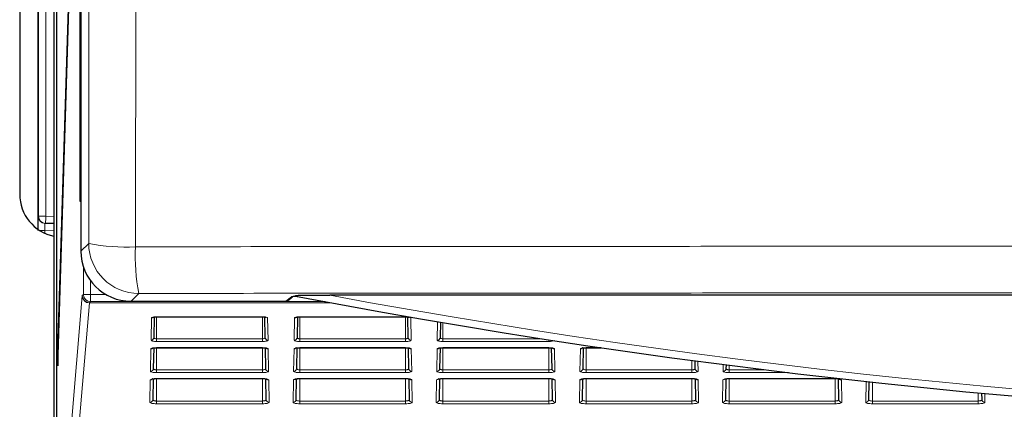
# Paper-space layout 'Blatt3' of a CAD drawing. Header units: millimetres. Extents: x 5 to 418, y 2 to 292.
# Tile 5 of 56: x 54 to 77, y 133 to 142. Entities that reach past the tile are written whole.
import ezdxf

# ---------------------------------------------------------------- set-up
doc = ezdxf.new("R2010")
doc.units = ezdxf.units.MM

psp = doc.layouts.new('Blatt3')

# ---------------------------------------------------------------- linework, layer by layer
at = {"color": 7, "linetype": 'Continuous', "lineweight": 25}
for p, q in [((55.7499, 236.2001), (55.7499, 136.8781)), ((55.1785, 231.3723), (55.1785, 131.3723)), ((55.1864, 131.3723), (55.1864, 231.3723)), ((55.7349, 138.039), (55.7349, 231.3723)), ((55.7428, 231.3723), (55.7428, 138.039)), ((55.1197, 231.1392), (55.1197, 126.039)), ((54.7441, 176.3545), (54.7441, 137.3903)), ((54.3242, 175.539), (54.3242, 138.2057)), ((55.7112, 150.8318), (55.2061, 134.5809)), ((55.21, 134.2057), (55.7151, 150.4566)), ((55.7428, 138.039), (55.7349, 138.039)), ((54.9282, 137.5258), (54.9137, 137.526)), ((55.1197, 137.5224), (54.9282, 137.5258)), ((60.5592, 135.7254), (60.6795, 135.818)), ((122.6055, 135.8512), (61.5493, 135.8512)), ((56.9163, 135.7116), (60.5185, 135.7116)), ((57.4568, 135.3466), (57.4484, 134.8657)), ((57.5107, 135.3499), (57.5107, 135.3514)), ((57.5107, 135.3499), (59.9774, 135.3499)), ((59.9774, 135.3499), (59.9774, 135.3514)), ((60.0397, 134.8657), (60.0313, 135.3466)), ((60.7901, 135.3466), (60.7817, 134.8657)), ((60.844, 135.3499), (60.844, 135.3514)), ((60.844, 135.3499), (63.3107, 135.3499)), ((63.3107, 135.3499), (63.3107, 135.3514)), ((63.373, 134.8657), (63.3646, 135.3466)), ((64.1213, 135.2233), (64.1151, 134.8657)), ((55.2061, 134.5809), (55.21, 134.2057)), ((55.2212, 134.5656), (55.2061, 134.5809)), ((57.4442, 134.6253), (57.4358, 134.1431)), ((57.5107, 134.6299), (59.9774, 134.6299)), ((60.0523, 134.1431), (60.0439, 134.6255)), ((60.7776, 134.6253), (60.7691, 134.1431)), ((60.844, 134.6299), (63.3107, 134.6299)), ((63.3107, 134.6299), (63.3107, 134.6314)), ((63.3856, 134.1431), (63.3772, 134.6255)), ((64.1109, 134.6253), (64.1025, 134.1431)), ((64.1774, 134.6299), (66.644, 134.6299)), ((66.719, 134.1431), (66.7105, 134.6255)), ((67.4442, 134.6253), (67.4358, 134.1431)), ((67.5107, 134.6299), (67.8661, 134.6299)), ((70.0523, 134.1431), (70.0491, 134.3241)), ((70.7706, 134.2295), (70.7691, 134.1431)), ((57.4316, 133.9041), (57.4232, 133.4204)), ((57.5107, 133.9099), (57.5107, 133.9113)), ((57.5107, 133.9099), (59.9774, 133.9099)), ((60.0649, 133.4204), (60.0565, 133.904)), ((60.765, 133.9041), (60.7565, 133.4204)), ((60.844, 133.9099), (63.3107, 133.9099)), ((63.3982, 133.4204), (63.3898, 133.904)), ((64.0983, 133.9041), (64.0899, 133.4204)), ((64.1774, 133.9099), (66.644, 133.9099)), ((66.644, 133.9099), (66.644, 133.9113)), ((66.7316, 133.4204), (66.7231, 133.904)), ((67.4316, 133.9041), (67.4232, 133.4204)), ((67.5107, 133.9099), (67.5107, 133.9113)), ((67.5107, 133.9099), (69.9774, 133.9099)), ((70.0649, 133.4204), (70.0565, 133.904)), ((70.744, 133.9006), (70.744, 133.8994)), ((70.765, 133.9041), (70.7565, 133.4204)), ((70.844, 133.9099), (73.3107, 133.9099)), ((73.3982, 133.4204), (73.3898, 133.904)), ((74.0971, 133.8347), (74.0899, 133.4204)), ((76.7316, 133.4204), (76.729, 133.5702))]:
    psp.add_line(p, q, dxfattribs=at)
at = {"color": 7, "linetype": 'Continuous', "lineweight": 18}
for p, q in [((54.7645, 137.6924), (54.7645, 175.9689)), ((54.9311, 175.9689), (54.9311, 137.6924)), ((54.75, 137.6927), (54.7645, 137.6924)), ((54.9311, 137.6924), (54.7645, 137.6924)), ((54.9311, 137.6924), (55.1197, 137.6891)), ((54.9079, 137.3595), (54.79, 137.3595)), ((55.1197, 137.3558), (54.9079, 137.3595)), ((54.9079, 137.3595), (54.9079, 137.2957)), ((55.7499, 136.8781), (55.9317, 137.0599)), ((55.8078, 135.8694), (55.8078, 136.5151)), ((55.9744, 136.19), (55.9744, 135.8694)), ((55.3019, 130.1686), (55.7805, 135.8368)), ((55.7817, 135.8441), (55.8078, 135.8694)), ((55.8078, 135.8694), (55.9744, 135.8694)), ((55.9744, 135.8694), (56.3304, 135.8694)), ((55.9744, 135.8694), (55.9744, 135.7028)), ((57.0982, 135.8934), (56.9163, 135.7116)), ((60.5185, 135.7116), (60.6515, 135.8139)), ((55.9472, 135.6738), (55.4685, 130.0056)), ((61.5918, 135.6738), (55.9472, 135.6738)), ((55.9744, 135.7028), (55.9483, 135.6774)), ((55.9483, 135.6774), (61.5723, 135.6774)), ((61.4363, 135.7028), (55.9744, 135.7028)), ((57.3818, 134.8017), (57.3909, 135.326)), ((57.5107, 135.3514), (59.9774, 135.3514)), ((57.5107, 135.3499), (57.5107, 134.8382)), ((59.9774, 135.3499), (59.9774, 134.8382)), ((60.0972, 135.326), (60.1063, 134.8017)), ((60.7151, 134.8017), (60.7242, 135.326)), ((60.844, 135.3514), (63.3107, 135.3514)), ((60.844, 135.3499), (60.844, 134.8382)), ((63.3107, 135.3499), (63.3107, 134.8382)), ((63.4305, 135.326), (63.4397, 134.8017)), ((64.0484, 134.8017), (64.056, 135.2344)), ((64.1774, 135.2138), (64.1774, 134.8382)), ((57.5107, 134.7742), (57.5107, 134.8382)), ((57.5107, 134.8382), (59.9774, 134.8382)), ((59.9774, 134.7742), (59.9774, 134.8382)), ((60.844, 134.7742), (60.844, 134.8382)), ((60.844, 134.8382), (63.3107, 134.8382)), ((63.3107, 134.7742), (63.3107, 134.8382)), ((64.1774, 134.7742), (64.1774, 134.8382)), ((64.1774, 134.8382), (66.4873, 134.8382)), ((66.644, 134.7742), (66.644, 134.814)), ((57.3691, 134.079), (57.3783, 134.6033)), ((59.9774, 134.7742), (57.5107, 134.7742)), ((57.5107, 134.6314), (59.9774, 134.6314)), ((57.5107, 134.6299), (57.5107, 134.6314)), ((57.5107, 134.6299), (57.5107, 134.1129)), ((59.9774, 134.6299), (59.9774, 134.6314)), ((59.9774, 134.6299), (59.9774, 134.1129)), ((60.1098, 134.6033), (60.1189, 134.079)), ((60.7025, 134.079), (60.7116, 134.6033)), ((63.3107, 134.7742), (60.844, 134.7742)), ((60.844, 134.6314), (63.3107, 134.6314)), ((60.844, 134.6299), (60.844, 134.6314)), ((60.844, 134.6299), (60.844, 134.1129)), ((63.3107, 134.6299), (63.3107, 134.1129)), ((63.4431, 134.6033), (63.4523, 134.079)), ((64.0358, 134.079), (64.045, 134.6033)), ((66.644, 134.7742), (64.1774, 134.7742)), ((64.1774, 134.6314), (66.644, 134.6314)), ((64.1774, 134.6299), (64.1774, 134.6314)), ((64.1774, 134.6299), (64.1774, 134.1129)), ((66.644, 134.6299), (66.644, 134.6314)), ((66.644, 134.6299), (66.644, 134.1129)), ((66.7765, 134.6033), (66.7856, 134.079)), ((67.3691, 134.079), (67.3783, 134.6033)), ((67.5107, 134.6314), (67.8562, 134.6314)), ((67.5107, 134.6299), (67.5107, 134.6314)), ((67.5107, 134.6299), (67.5107, 134.1129)), ((69.9774, 134.3337), (69.9774, 134.1129)), ((70.1148, 134.3154), (70.1189, 134.079)), ((70.7025, 134.079), (70.7053, 134.2379)), ((70.844, 134.2201), (70.844, 134.1129)), ((57.5107, 134.0488), (57.5107, 134.1129)), ((57.5107, 134.1129), (59.9774, 134.1129)), ((59.9774, 134.0488), (57.5107, 134.0488)), ((57.5107, 133.9113), (59.9774, 133.9113)), ((57.5107, 133.9099), (57.5107, 133.3875)), ((59.9774, 134.0488), (59.9774, 134.1129)), ((59.9774, 133.9099), (59.9774, 133.9113)), ((59.9774, 133.9099), (59.9774, 133.3875)), ((60.844, 134.0488), (60.844, 134.1129)), ((60.844, 134.1129), (63.3107, 134.1129)), ((63.3107, 134.0488), (60.844, 134.0488)), ((60.844, 133.9113), (63.3107, 133.9113)), ((60.844, 133.9099), (60.844, 133.9113)), ((60.844, 133.9099), (60.844, 133.3875)), ((63.3107, 134.0488), (63.3107, 134.1129)), ((63.3107, 133.9099), (63.3107, 133.9113)), ((63.3107, 133.9099), (63.3107, 133.3875)), ((64.1774, 134.0488), (64.1774, 134.1129)), ((64.1774, 134.1129), (66.644, 134.1129)), ((66.644, 134.0488), (64.1774, 134.0488)), ((64.1774, 133.9113), (66.644, 133.9113)), ((64.1774, 133.9099), (64.1774, 133.9113)), ((64.1774, 133.9099), (64.1774, 133.3875)), ((66.644, 134.0488), (66.644, 134.1129)), ((66.644, 133.9099), (66.644, 133.3875)), ((67.5107, 134.0488), (67.5107, 134.1129)), ((67.5107, 134.1129), (69.9774, 134.1129)), ((69.9774, 134.0488), (67.5107, 134.0488)), ((67.5107, 133.9113), (69.9774, 133.9113)), ((67.5107, 133.9099), (67.5107, 133.3875)), ((69.9774, 134.0488), (69.9774, 134.1129)), ((69.9774, 133.9099), (69.9774, 133.9113)), ((69.9774, 133.9099), (69.9774, 133.3875)), ((70.844, 134.0488), (70.844, 134.1129)), ((70.844, 134.1129), (71.6961, 134.1129)), ((72.2228, 134.0488), (70.844, 134.0488)), ((70.844, 133.9113), (73.3107, 133.9113)), ((70.844, 133.9099), (70.844, 133.9113)), ((70.844, 133.9099), (70.844, 133.3875)), ((73.3107, 133.9099), (73.3107, 133.9113)), ((73.3107, 133.9099), (73.3107, 133.3875)), ((57.3565, 133.3563), (57.3657, 133.8806)), ((60.1224, 133.8806), (60.1316, 133.3563)), ((60.6899, 133.3563), (60.699, 133.8806)), ((63.4557, 133.8806), (63.4649, 133.3563)), ((64.0232, 133.3563), (64.0323, 133.8806)), ((66.7891, 133.8806), (66.7982, 133.3563)), ((67.3565, 133.3563), (67.3657, 133.8806)), ((70.1224, 133.8806), (70.1316, 133.3563)), ((70.6899, 133.3563), (70.699, 133.8806)), ((73.4557, 133.8806), (73.4649, 133.3563)), ((74.0232, 133.3563), (74.0317, 133.8418)), ((74.1774, 133.826), (74.1774, 133.3875)), ((76.644, 133.5781), (76.644, 133.3875)), ((76.7946, 133.5641), (76.7982, 133.3563)), ((57.5107, 133.3234), (57.5107, 133.3875)), ((57.5107, 133.3875), (59.9774, 133.3875)), ((59.9774, 133.3234), (57.5107, 133.3234)), ((59.9774, 133.3234), (59.9774, 133.3875)), ((60.844, 133.3234), (60.844, 133.3875)), ((60.844, 133.3875), (63.3107, 133.3875)), ((63.3107, 133.3234), (60.844, 133.3234)), ((63.3107, 133.3234), (63.3107, 133.3875)), ((64.1774, 133.3234), (64.1774, 133.3875)), ((64.1774, 133.3875), (66.644, 133.3875)), ((66.644, 133.3234), (64.1774, 133.3234)), ((66.644, 133.3234), (66.644, 133.3875)), ((67.5107, 133.3234), (67.5107, 133.3875)), ((67.5107, 133.3875), (69.9774, 133.3875)), ((69.9774, 133.3234), (67.5107, 133.3234)), ((69.9774, 133.3234), (69.9774, 133.3875)), ((70.844, 133.3234), (70.844, 133.3875)), ((70.844, 133.3875), (73.3107, 133.3875)), ((73.3107, 133.3234), (70.844, 133.3234)), ((73.3107, 133.3234), (73.3107, 133.3875)), ((74.1774, 133.3234), (74.1774, 133.3875)), ((74.1774, 133.3875), (76.644, 133.3875)), ((76.644, 133.3234), (74.1774, 133.3234)), ((76.644, 133.3234), (76.644, 133.3875))]:
    psp.add_line(p, q, dxfattribs=at)
at = {"color": 7, "linetype": 'Continuous', "lineweight": 18, "flags": 128}
psp.add_lwpolyline([(54.9311, 137.6924), (54.9305, 137.6599), (54.93, 137.6286), (54.9295, 137.5998), (54.929, 137.5746), (54.9287, 137.5538), (54.9284, 137.5384), (54.9282, 137.529), (54.9282, 137.5258)], dxfattribs=at)
at = {"color": 7, "linetype": 'Continuous', "lineweight": 25, "flags": 128}
psp.add_lwpolyline([(60.6515, 135.8139), (60.6645, 135.8152), (60.673, 135.8175)], dxfattribs=at)
at = {"color": 7, "linetype": 'Continuous', "lineweight": 25}
for centre, radius, start, end in [((55.3237, 138.2048), 0.9995, 179.94557, 258.22368), ((92.0774, 299.5286), 166.6667, 259.163911, 280.836089)]:
    psp.add_arc(centre, radius, start, end, dxfattribs=at)
at = {"color": 7, "linetype": 'Continuous', "lineweight": 18}
for centre, radius, start, end in [((54.9166, 137.6926), 0.1667, 179.99624, 268.99505), ((54.9311, 137.6924), 0.1667, 179.9966, 268.99556), ((56.7742, 141.1191), 4.1457, 258.27428, 273.41538), ((57.0986, 137.0603), 1.1669, 180.02058, 269.97954), ((61.2594, 136.7345), 4.2453, 176.67457, 191.42691), ((55.9461, 135.8394), 0.1656, 180.88408, 270.37281), ((55.9484, 135.8441), 0.1667, 180.02089, 269.97911), ((55.9745, 135.8695), 0.1667, 180.02089, 269.97911), ((92.0774, 299.5286), 166.5, 259.434941, 280.565059), ((57.391, 135.3936), 0.0676, 269.89081, 306.49356), ((60.097, 135.3936), 0.0676, 233.30815, 270.10881), ((60.7244, 135.3936), 0.0676, 269.88795, 306.45991), ((63.4304, 135.3936), 0.0676, 233.30815, 270.1109), ((57.3825, 134.8676), 0.0659, 269.33476, 358.37494), ((60.1056, 134.8676), 0.0659, 181.62505, 270.66313), ((60.7159, 134.8676), 0.0659, 269.33476, 358.37494), ((63.4389, 134.8676), 0.0659, 181.62506, 270.66524), ((64.0492, 134.8676), 0.0659, 269.33687, 358.37495), ((57.3784, 134.6708), 0.0675, 269.86962, 308.07995), ((60.1096, 134.6708), 0.0675, 231.79142, 270.13644), ((60.7118, 134.6708), 0.0675, 269.86707, 308.08251), ((63.443, 134.6708), 0.0675, 231.79605, 270.13181), ((64.0451, 134.6708), 0.0675, 269.86752, 306.94997), ((66.7763, 134.6708), 0.0675, 231.79763, 270.13023), ((67.3784, 134.6708), 0.0675, 269.86962, 308.07995), ((57.3699, 134.1449), 0.0659, 269.34559, 358.37067), ((60.1182, 134.1449), 0.0659, 181.62934, 270.65652), ((60.7032, 134.1449), 0.0659, 269.3447, 358.36943), ((63.4515, 134.1449), 0.0659, 181.62934, 270.65652), ((64.0366, 134.1449), 0.0659, 269.34348, 358.37066), ((66.7849, 134.1449), 0.0659, 181.62933, 270.65441), ((67.3699, 134.1449), 0.0659, 269.34559, 358.37067), ((70.1182, 134.1449), 0.0659, 181.62933, 270.65441), ((70.7032, 134.1449), 0.0659, 269.34453, 358.37067), ((57.3658, 133.9481), 0.0675, 269.86757, 309.72017), ((60.1223, 133.9481), 0.0675, 230.12192, 270.13094), ((60.6993, 133.9478), 0.0671, 269.78847, 320.63217), ((63.4556, 133.9481), 0.0675, 230.11727, 270.13349), ((64.0326, 133.9478), 0.0671, 269.7864, 320.63425), ((66.7889, 133.9481), 0.0675, 230.11822, 270.13254), ((67.3658, 133.9481), 0.0675, 269.87133, 309.71641), ((70.1223, 133.9481), 0.0675, 230.12192, 270.13094), ((70.6993, 133.9478), 0.0671, 269.7851, 320.63554), ((73.4556, 133.9481), 0.0675, 230.12007, 270.13174), ((57.3573, 133.4222), 0.0659, 269.33905, 358.37509), ((60.1308, 133.4222), 0.0659, 181.62491, 270.66095), ((60.6906, 133.4222), 0.0659, 269.34116, 358.3751), ((63.4641, 133.4222), 0.0659, 181.6249, 270.65884), ((64.024, 133.4222), 0.0659, 269.34027, 358.376), ((66.7975, 133.4222), 0.0659, 181.6249, 270.65884), ((67.3573, 133.4222), 0.0659, 269.33905, 358.37509), ((70.1308, 133.4222), 0.0659, 181.62491, 270.66095), ((70.6906, 133.4222), 0.0659, 269.3401, 358.3751), ((73.4641, 133.4222), 0.0659, 181.6249, 270.6599), ((74.024, 133.4222), 0.0659, 269.3401, 358.3751), ((76.7975, 133.4222), 0.0659, 181.62446, 270.66034)]:
    psp.add_arc(centre, radius, start, end, dxfattribs=at)
at = {"color": 7, "linetype": 'Continuous', "lineweight": 25}
for centre, major_axis, ratio, start_param, end_param in [((54.75, 137.3593), (0, 0.3334), 0.0174604, 6.2828803, 7.8533721), ((56.9167, 136.8785), (-0.8252, -0.8252), 0.9996955, 5.4979394, 7.0684312), ((60.5185, 135.7783), (0.0529, 0.0407), 0.9995904, 4.0565292, 4.712389), ((61.8845, 135.8134), (1.2333, 0), 0.0174551, 2.64357, 3.1189034)]:
    psp.add_ellipse(centre, major_axis=major_axis, ratio=ratio, start_param=start_param, end_param=end_param, dxfattribs=at)
at = {"color": 7, "linetype": 'Continuous', "lineweight": 18}
for centre, major_axis, ratio, start_param, end_param in [((54.9166, 137.3593), (-0.0029, 0.1667), 0.0523172, 6.2813533, 7.8518451), ((55.7818, 135.5108), (0, 0.3333), 0.0179487, 0.0174533, 0.2094395), ((55.9484, 135.5108), (0, 0.1667), 0.0358974, 0.0174533, 0.2094395), ((57.5107, 135.3259), (0.1198, 0), 0.212558, 1.5707963, 3.1378825), ((59.9774, 135.3259), (0.1198, 0), 0.212558, 0.0037102, 1.5707963), ((60.844, 135.3259), (0.1198, 0), 0.212558, 1.5707963, 3.1378825), ((63.3107, 135.3259), (0.1198, 0), 0.212558, 0.0037102, 1.5707963), ((57.5107, 134.6032), (0.1324, 0), 0.212558, 1.5707963, 3.1378825), ((57.5107, 134.8016), (0.129, 0), 0.212558, 3.1378825, 4.712389), ((59.9774, 134.8016), (0.129, 0), 0.212558, 4.712389, 6.2868955), ((59.9774, 134.6032), (0.1324, 0), 0.212558, 0.0037102, 1.5707963), ((60.844, 134.6032), (0.1324, 0), 0.212558, 1.5707963, 3.1378825), ((60.844, 134.8016), (0.129, 0), 0.212558, 3.1378825, 4.712389), ((63.3107, 134.8016), (0.129, 0), 0.212558, 4.712389, 6.2868955), ((63.3107, 134.6032), (0.1324, 0), 0.212558, 0.0037102, 1.5707963), ((64.1774, 134.6032), (0.1324, 0), 0.212558, 1.5707963, 3.1378825), ((64.1774, 134.8016), (0.129, 0), 0.212558, 3.1378825, 4.712389), ((66.644, 134.8016), (0.129, 0), 0.212558, 4.712389, 6.0299201), ((66.644, 134.6032), (0.1324, 0), 0.212558, 0.0037102, 1.5707963), ((67.5107, 134.6032), (0.1324, 0), 0.212558, 1.5707963, 3.1378825), ((57.5107, 133.8805), (0.145, 0), 0.212558, 1.5707963, 3.1378825), ((57.5107, 134.0789), (0.1416, 0), 0.212558, 3.1378825, 4.712389), ((59.9774, 134.0789), (0.1416, 0), 0.212558, 4.712389, 6.2868955), ((59.9774, 133.8805), (0.145, 0), 0.212558, 0.0037102, 1.5707963), ((60.844, 133.8805), (0.145, 0), 0.212558, 1.5707963, 3.1378825), ((60.844, 134.0789), (0.1416, 0), 0.212558, 3.1378825, 4.712389), ((63.3107, 134.0789), (0.1416, 0), 0.212558, 4.712389, 6.2868955), ((63.3107, 133.8805), (0.145, 0), 0.212558, 0.0037102, 1.5707963), ((64.1774, 133.8805), (0.145, 0), 0.212558, 1.5707963, 3.1378825), ((64.1774, 134.0789), (0.1416, 0), 0.212558, 3.1378825, 4.712389), ((66.644, 134.0789), (0.1416, 0), 0.212558, 4.712389, 6.2868955), ((66.644, 133.8805), (0.145, 0), 0.212558, 0.0037102, 1.5707963), ((67.5107, 133.8805), (0.145, 0), 0.212558, 1.5707963, 3.1378825), ((67.5107, 134.0789), (0.1416, 0), 0.212558, 3.1378825, 4.712389), ((69.9774, 134.0789), (0.1416, 0), 0.212558, 4.712389, 6.2868955), ((69.9774, 133.8805), (0.145, 0), 0.212558, 0.0037102, 1.5707963), ((70.844, 133.8805), (0.145, 0), 0.212558, 1.5707963, 3.1378825), ((70.844, 134.0789), (0.1416, 0), 0.212558, 3.1378825, 4.712389), ((73.3107, 133.8805), (0.145, 0), 0.212558, 0.0037102, 1.5707963), ((57.5107, 133.3562), (0.1542, 0), 0.212558, 3.1378825, 4.712389), ((59.9774, 133.3562), (0.1542, 0), 0.212558, 4.712389, 6.2868955), ((60.844, 133.3562), (0.1542, 0), 0.212558, 3.1378825, 4.712389), ((63.3107, 133.3562), (0.1542, 0), 0.212558, 4.712389, 6.2868955), ((64.1774, 133.3562), (0.1542, 0), 0.212558, 3.1378825, 4.712389), ((66.644, 133.3562), (0.1542, 0), 0.212558, 4.712389, 6.2868955), ((67.5107, 133.3562), (0.1542, 0), 0.212558, 3.1378825, 4.712389), ((69.9774, 133.3562), (0.1542, 0), 0.212558, 4.712389, 6.2868955), ((70.844, 133.3562), (0.1542, 0), 0.212558, 3.1378825, 4.712389), ((73.3107, 133.3562), (0.1542, 0), 0.212558, 4.712389, 6.2868955), ((74.1774, 133.3562), (0.1542, 0), 0.212558, 3.1378825, 4.712389), ((76.644, 133.3562), (0.1542, 0), 0.212558, 4.712389, 6.2868955)]:
    psp.add_ellipse(centre, major_axis=major_axis, ratio=ratio, start_param=start_param, end_param=end_param, dxfattribs=at)
for points, knots in [([(55.9317, 137.0599), (55.9332, 138.3409), (55.9391, 143.3639), (55.9481, 152.134), (55.9576, 163.3724), (55.9652, 174.6164), (55.9685, 182.1153), (55.9702, 185.865)], [0, 0, 0, 0, 0.0788317, 0.3091109, 0.5394158, 0.769695, 1, 1, 1, 1]), ([(57.0597, 185.7999), (57.058, 182.0531), (57.0547, 174.5591), (57.0471, 163.3164), (57.0376, 152.0717), (57.0286, 143.2921), (57.0227, 138.2632), (57.0212, 136.9808)], [0, 0, 0, 0, 0.230063, 0.4601517, 0.6906155, 0.9211051, 1, 1, 1, 1]), ([(57.0212, 136.9808), (58.3236, 136.9822), (62.4444, 136.9866), (69.3942, 136.9916), (78.8063, 136.9938), (89.0389, 136.9937), (96.4231, 136.982), (100.0607, 136.982), (100.0607, 136.982)], [0, 0, 0, 0, 0.0909036, 0.287602, 0.4844278, 0.7466181, 0.9999995, 1, 1, 1, 1]), ([(99.9752, 135.8947), (96.3593, 135.898), (88.9976, 135.9049), (78.8087, 135.907), (69.4288, 135.9043), (62.5033, 135.8994), (58.3961, 135.8949), (57.0982, 135.8934)], [0, 0, 0, 0, 0.2531661, 0.515433, 0.7122522, 0.9090713, 1, 1, 1, 1]), ([(57.4484, 134.8657), (57.4491, 134.8624), (57.4506, 134.8558), (57.4629, 134.8471), (57.4807, 134.841), (57.4979, 134.8385), (57.5078, 134.8383), (57.5107, 134.8382)], [0, 0, 0, 0, 0.2396811, 0.4797238, 0.7078975, 0.9161772, 1, 1, 1, 1]), ([(59.9774, 134.8382), (59.9839, 134.8385), (59.9971, 134.839), (60.0147, 134.8431), (60.0288, 134.8493), (60.0381, 134.8571), (60.0391, 134.8629), (60.0397, 134.8657)], [0, 0, 0, 0, 0.1914424, 0.3826269, 0.5805035, 0.7941211, 1, 1, 1, 1]), ([(60.7817, 134.8657), (60.7825, 134.8624), (60.7839, 134.8558), (60.7962, 134.8471), (60.814, 134.841), (60.8312, 134.8385), (60.8412, 134.8383), (60.844, 134.8382)], [0, 0, 0, 0, 0.2396814, 0.4797244, 0.7078984, 0.9162013, 1, 1, 1, 1]), ([(63.3107, 134.8382), (63.3173, 134.8385), (63.3304, 134.839), (63.348, 134.8431), (63.3621, 134.8493), (63.3714, 134.8571), (63.3725, 134.8629), (63.373, 134.8657)], [0, 0, 0, 0, 0.1914221, 0.3826315, 0.5804954, 0.7941171, 1, 1, 1, 1]), ([(64.1151, 134.8657), (64.1158, 134.8624), (64.1173, 134.8558), (64.1295, 134.8471), (64.1473, 134.841), (64.1645, 134.8385), (64.1745, 134.8383), (64.1774, 134.8382)], [0, 0, 0, 0, 0.2396814, 0.4797087, 0.707879, 0.9161785, 1, 1, 1, 1]), ([(57.4358, 134.1431), (57.437, 134.1388), (57.4393, 134.1309), (57.4563, 134.1213), (57.4783, 134.1151), (57.4978, 134.113), (57.5085, 134.1129), (57.5107, 134.1129)], [0, 0, 0, 0, 0.2783204, 0.514973, 0.7383926, 0.9451231, 1, 1, 1, 1]), ([(59.9774, 134.1129), (59.9853, 134.1131), (60.0012, 134.1137), (60.0226, 134.1183), (60.0395, 134.1252), (60.0504, 134.1338), (60.0517, 134.14), (60.0523, 134.1431)], [0, 0, 0, 0, 0.1940473, 0.3878781, 0.58824, 0.8021577, 1, 1, 1, 1]), ([(60.7691, 134.1431), (60.7704, 134.1388), (60.7726, 134.1309), (60.7897, 134.1213), (60.8117, 134.1151), (60.8312, 134.113), (60.8418, 134.1129), (60.844, 134.1129)], [0, 0, 0, 0, 0.2783191, 0.5149848, 0.7383902, 0.9451226, 1, 1, 1, 1]), ([(63.3107, 134.1129), (63.3187, 134.1131), (63.3345, 134.1137), (63.3559, 134.1183), (63.3728, 134.1252), (63.3838, 134.1338), (63.385, 134.14), (63.3856, 134.1431)], [0, 0, 0, 0, 0.1940301, 0.3878638, 0.5882425, 0.8021548, 1, 1, 1, 1]), ([(64.1025, 134.1431), (64.1037, 134.1388), (64.1059, 134.1309), (64.123, 134.1213), (64.145, 134.1151), (64.1645, 134.113), (64.1751, 134.1129), (64.1774, 134.1129)], [0, 0, 0, 0, 0.27831932, 0.51497091, 0.73837337, 0.94510298, 1, 1, 1, 1]), ([(66.644, 134.1129), (66.652, 134.1131), (66.6679, 134.1137), (66.6892, 134.1183), (66.7062, 134.1252), (66.7171, 134.1338), (66.7183, 134.14), (66.719, 134.1431)], [0, 0, 0, 0, 0.1940296, 0.3878628, 0.5882409, 0.8021526, 1, 1, 1, 1]), ([(67.4358, 134.1431), (67.437, 134.1388), (67.4393, 134.1309), (67.4563, 134.1213), (67.4783, 134.1151), (67.4978, 134.113), (67.5085, 134.1129), (67.5107, 134.1129)], [0, 0, 0, 0, 0.2783195, 0.5149713, 0.7383739, 0.9451232, 1, 1, 1, 1]), ([(69.9774, 134.1129), (69.9853, 134.1131), (70.0012, 134.1137), (70.0226, 134.1183), (70.0395, 134.1252), (70.0504, 134.1338), (70.0517, 134.14), (70.0523, 134.1431)], [0, 0, 0, 0, 0.1940484, 0.3878804, 0.5882434, 0.8021539, 1, 1, 1, 1]), ([(70.7691, 134.1431), (70.7703, 134.1388), (70.7726, 134.1309), (70.7897, 134.1213), (70.8117, 134.1151), (70.8312, 134.113), (70.8418, 134.1129), (70.844, 134.1129)], [0, 0, 0, 0, 0.2783193, 0.514978, 0.7383821, 0.9451229, 1, 1, 1, 1]), ([(57.4232, 133.4204), (57.4242, 133.4164), (57.4263, 133.4085), (57.4434, 133.3982), (57.4678, 133.3909), (57.4919, 133.3878), (57.5063, 133.3875), (57.5107, 133.3875)], [0, 0, 0, 0, 0.2380728, 0.4723241, 0.6968113, 0.9068303, 1, 1, 1, 1]), ([(59.9774, 133.3875), (59.9867, 133.3878), (60.0053, 133.3884), (60.0304, 133.3935), (60.0502, 133.401), (60.0628, 133.4104), (60.0642, 133.4172), (60.0649, 133.4204)], [0, 0, 0, 0, 0.19568753, 0.39117348, 0.59321621, 0.80728532, 1, 1, 1, 1]), ([(60.7565, 133.4204), (60.7576, 133.4164), (60.7596, 133.4085), (60.7767, 133.3982), (60.8011, 133.3909), (60.8253, 133.3878), (60.8396, 133.3875), (60.844, 133.3875)], [0, 0, 0, 0, 0.238077, 0.4723211, 0.6968096, 0.9068297, 1, 1, 1, 1]), ([(63.3107, 133.3875), (63.32, 133.3878), (63.3386, 133.3884), (63.3637, 133.3935), (63.3835, 133.401), (63.3961, 133.4104), (63.3976, 133.4172), (63.3982, 133.4204)], [0, 0, 0, 0, 0.1956726, 0.3911761, 0.5932092, 0.8072808, 1, 1, 1, 1]), ([(64.0899, 133.4204), (64.0909, 133.4164), (64.093, 133.4085), (64.11, 133.3982), (64.1345, 133.3909), (64.1586, 133.3878), (64.173, 133.3875), (64.1774, 133.3875)], [0, 0, 0, 0, 0.2380731, 0.4723133, 0.6967981, 0.9068313, 1, 1, 1, 1]), ([(66.644, 133.3875), (66.6534, 133.3878), (66.672, 133.3884), (66.697, 133.3935), (66.7169, 133.401), (66.7295, 133.4104), (66.7309, 133.4172), (66.7316, 133.4204)], [0, 0, 0, 0, 0.1956717, 0.3911743, 0.5932184, 0.8072817, 1, 1, 1, 1]), ([(67.4232, 133.4204), (67.4242, 133.4164), (67.4263, 133.4085), (67.4434, 133.3982), (67.4678, 133.3909), (67.4919, 133.3878), (67.5063, 133.3875), (67.5107, 133.3875)], [0, 0, 0, 0, 0.2380728, 0.4723241, 0.6968113, 0.9068303, 1, 1, 1, 1]), ([(69.9774, 133.3875), (69.9867, 133.3878), (70.0053, 133.3884), (70.0304, 133.3935), (70.0502, 133.401), (70.0628, 133.4104), (70.0642, 133.4172), (70.0649, 133.4204)], [0, 0, 0, 0, 0.1956707, 0.3911723, 0.5932154, 0.807285, 1, 1, 1, 1]), ([(70.7565, 133.4204), (70.7576, 133.4164), (70.7596, 133.4085), (70.7767, 133.3982), (70.8011, 133.3909), (70.8253, 133.3878), (70.8396, 133.3875), (70.844, 133.3875)], [0, 0, 0, 0, 0.2380749, 0.4723226, 0.6968104, 0.90683, 1, 1, 1, 1]), ([(73.3107, 133.3875), (73.32, 133.3878), (73.3386, 133.3884), (73.3637, 133.3935), (73.3835, 133.401), (73.3961, 133.4104), (73.3976, 133.4172), (73.3982, 133.4204)], [0, 0, 0, 0, 0.1956716, 0.3911742, 0.5932123, 0.8072829, 1, 1, 1, 1]), ([(74.0899, 133.4204), (74.0909, 133.4164), (74.093, 133.4085), (74.11, 133.3982), (74.1345, 133.3909), (74.1586, 133.3878), (74.173, 133.3875), (74.1774, 133.3875)], [0, 0, 0, 0, 0.23807187, 0.47231796, 0.69680426, 0.90683062, 1, 1, 1, 1]), ([(76.644, 133.3875), (76.6534, 133.3878), (76.672, 133.3884), (76.697, 133.3935), (76.7169, 133.401), (76.7295, 133.4104), (76.7309, 133.4172), (76.7316, 133.4204)], [0, 0, 0, 0, 0.195679, 0.3911804, 0.5932173, 0.8072829, 1, 1, 1, 1])]:
    psp.add_open_spline(points, degree=3, knots=knots, dxfattribs=at)
at = {"color": 7, "linetype": 'Continuous', "lineweight": 25}
for points, knots in [([(60.744, 135.8496), (60.8338, 135.85), (61.0966, 135.8512), (61.3695, 135.8512), (61.5493, 135.8512)], [0, 0, 0, 0, 0.3413161, 1, 1, 1, 1]), ([(60.744, 135.8338), (60.744, 135.8354), (60.744, 135.8375), (60.744, 135.8473), (60.744, 135.8496)], [0, 0, 0, 0, 0.7634242, 1, 1, 1, 1]), ([(57.43, 135.3413), (57.4299, 135.3413), (57.4296, 135.3411), (57.4336, 135.3426), (57.4435, 135.3448), (57.4621, 135.3477), (57.486, 135.3496), (57.5033, 135.3498), (57.5107, 135.3499)], [0, 0, 0, 0, 0.0443945, 0.1696067, 0.3336226, 0.5478434, 0.8080387, 1, 1, 1, 1]), ([(59.9774, 135.3499), (59.9883, 135.3497), (60.0094, 135.3493), (60.0353, 135.3465), (60.0514, 135.3434), (60.0584, 135.3412), (60.0587, 135.3411), (60.0557, 135.3423), (60.0525, 135.3451), (60.0515, 135.3459)], [0, 0, 0, 0, 0.2335307, 0.4512177, 0.6323754, 0.7645282, 0.8654645, 0.958129, 1, 1, 1, 1]), ([(60.7634, 135.3413), (60.7633, 135.3413), (60.7629, 135.3411), (60.7669, 135.3426), (60.7768, 135.3448), (60.7955, 135.3477), (60.8193, 135.3496), (60.8367, 135.3498), (60.844, 135.3499)], [0, 0, 0, 0, 0.0443947, 0.1696077, 0.3336244, 0.5478624, 0.8080591, 1, 1, 1, 1]), ([(63.3107, 135.3499), (63.3216, 135.3497), (63.3427, 135.3493), (63.3687, 135.3464), (63.3845, 135.3435), (63.3915, 135.3413), (63.3913, 135.3414), (63.3912, 135.3414)], [0, 0, 0, 0, 0.283877, 0.5485146, 0.7687442, 0.9293996, 1, 1, 1, 1]), ([(57.4251, 134.6246), (57.424, 134.6236), (57.4207, 134.6205), (57.418, 134.6195), (57.4185, 134.6197), (57.4242, 134.6217), (57.4374, 134.6246), (57.4605, 134.6278), (57.487, 134.6297), (57.5047, 134.6298), (57.5107, 134.6299)], [0, 0, 0, 0, 0.0441867, 0.1317163, 0.219804, 0.3286292, 0.4734986, 0.6612945, 0.8845026, 1, 1, 1, 1]), ([(59.9774, 134.6299), (59.9897, 134.6297), (60.0137, 134.6292), (60.0433, 134.6259), (60.0614, 134.6224), (60.0694, 134.6198), (60.0692, 134.6199), (60.0692, 134.6199)], [0, 0, 0, 0, 0.2822526, 0.546851, 0.7685781, 0.9291706, 1, 1, 1, 1]), ([(60.7585, 134.6246), (60.7574, 134.6236), (60.754, 134.6205), (60.7513, 134.6195), (60.7518, 134.6197), (60.7575, 134.6217), (60.7707, 134.6246), (60.7938, 134.6278), (60.8203, 134.6297), (60.838, 134.6298), (60.844, 134.6299)], [0, 0, 0, 0, 0.0441869, 0.1317169, 0.2198056, 0.3286266, 0.4734967, 0.6612936, 0.8845178, 1, 1, 1, 1]), ([(63.3107, 134.6299), (63.3231, 134.6297), (63.347, 134.6292), (63.3767, 134.6259), (63.3947, 134.6224), (63.4028, 134.6198), (63.4025, 134.6199), (63.4025, 134.6199)], [0, 0, 0, 0, 0.2822556, 0.5468406, 0.7685821, 0.9291698, 1, 1, 1, 1]), ([(64.0918, 134.6246), (64.0907, 134.6236), (64.0874, 134.6205), (64.0847, 134.6195), (64.0852, 134.6197), (64.0908, 134.6217), (64.104, 134.6246), (64.1271, 134.6278), (64.1536, 134.6297), (64.1713, 134.6298), (64.1774, 134.6299)], [0, 0, 0, 0, 0.0441795, 0.131713, 0.2198012, 0.3286264, 0.4734959, 0.6612795, 0.8845026, 1, 1, 1, 1]), ([(66.644, 134.6299), (66.6564, 134.6297), (66.6804, 134.6292), (66.71, 134.6259), (66.7281, 134.6224), (66.7361, 134.6198), (66.7359, 134.6199), (66.7358, 134.6199)], [0, 0, 0, 0, 0.2822544, 0.5468546, 0.7685831, 0.9291701, 1, 1, 1, 1]), ([(67.4251, 134.6246), (67.424, 134.6236), (67.4207, 134.6205), (67.418, 134.6195), (67.4185, 134.6197), (67.4242, 134.6217), (67.4374, 134.6246), (67.4605, 134.6278), (67.487, 134.6297), (67.5047, 134.6298), (67.5107, 134.6299)], [0, 0, 0, 0, 0.0441795, 0.131713, 0.2198012, 0.3286264, 0.4734959, 0.6612795, 0.8845026, 1, 1, 1, 1]), ([(57.4134, 133.9029), (57.4121, 133.9018), (57.4086, 133.8986), (57.4063, 133.8979), (57.4078, 133.8985), (57.4155, 133.901), (57.4322, 133.9045), (57.4603, 133.9081), (57.4889, 133.9097), (57.5065, 133.9098), (57.5107, 133.9099)], [0, 0, 0, 0, 0.0504027, 0.1354215, 0.2260301, 0.3418647, 0.4973955, 0.6963919, 0.9277231, 1, 1, 1, 1]), ([(59.9774, 133.9099), (59.9912, 133.9096), (60.0195, 133.909), (60.0534, 133.9051), (60.0736, 133.9007), (60.0814, 133.8982), (60.0815, 133.8977), (60.0776, 133.9004), (60.0757, 133.9017)], [0, 0, 0, 0, 0.2404013, 0.4909029, 0.6759929, 0.8082775, 0.9082661, 1, 1, 1, 1]), ([(60.7467, 133.9029), (60.7454, 133.9018), (60.7419, 133.8986), (60.7396, 133.8979), (60.7411, 133.8985), (60.7488, 133.901), (60.7655, 133.9045), (60.7936, 133.9081), (60.8223, 133.9097), (60.8399, 133.9098), (60.844, 133.9099)], [0, 0, 0, 0, 0.050397, 0.1354188, 0.2260277, 0.3418628, 0.4973942, 0.6963913, 0.9277371, 1, 1, 1, 1]), ([(63.3107, 133.9099), (63.3245, 133.9096), (63.3528, 133.909), (63.3867, 133.9051), (63.407, 133.9007), (63.4147, 133.8982), (63.4148, 133.8977), (63.4109, 133.9004), (63.4091, 133.9017)], [0, 0, 0, 0, 0.2403905, 0.4908956, 0.6759883, 0.8082748, 0.9082648, 1, 1, 1, 1]), ([(64.0801, 133.9029), (64.0788, 133.9018), (64.0753, 133.8986), (64.073, 133.8979), (64.0745, 133.8985), (64.0821, 133.901), (64.0988, 133.9045), (64.127, 133.9081), (64.1556, 133.9097), (64.1732, 133.9098), (64.1774, 133.9099)], [0, 0, 0, 0, 0.0503964, 0.1354171, 0.226025, 0.3418587, 0.4973881, 0.6963944, 0.9277237, 1, 1, 1, 1]), ([(66.644, 133.9099), (66.6579, 133.9096), (66.6861, 133.909), (66.72, 133.9051), (66.7403, 133.9007), (66.748, 133.8982), (66.7482, 133.8977), (66.7443, 133.9004), (66.7424, 133.9017)], [0, 0, 0, 0, 0.2404012, 0.4909028, 0.6759928, 0.8082774, 0.9082662, 1, 1, 1, 1]), ([(67.4134, 133.9029), (67.4121, 133.9018), (67.4086, 133.8986), (67.4063, 133.8979), (67.4078, 133.8985), (67.4155, 133.901), (67.4322, 133.9045), (67.4603, 133.9081), (67.4889, 133.9097), (67.5065, 133.9098), (67.5107, 133.9099)], [0, 0, 0, 0, 0.0504023, 0.1354231, 0.226031, 0.3418698, 0.4973993, 0.6963942, 0.9277237, 1, 1, 1, 1]), ([(69.9774, 133.9099), (69.9912, 133.9096), (70.0195, 133.909), (70.0534, 133.9051), (70.0736, 133.9007), (70.0814, 133.8982), (70.0815, 133.8977), (70.0776, 133.9004), (70.0757, 133.9017)], [0, 0, 0, 0, 0.24040023, 0.49090078, 0.67598999, 0.80827407, 0.90826223, 1, 1, 1, 1]), ([(70.7467, 133.9029), (70.7454, 133.9018), (70.7419, 133.8986), (70.7396, 133.8979), (70.7411, 133.8985), (70.7488, 133.901), (70.7655, 133.9045), (70.7936, 133.9081), (70.8223, 133.9097), (70.8399, 133.9098), (70.844, 133.9099)], [0, 0, 0, 0, 0.0503997, 0.135421, 0.2260294, 0.3418663, 0.4973968, 0.6963928, 0.9277304, 1, 1, 1, 1]), ([(73.3107, 133.9099), (73.3245, 133.9096), (73.3528, 133.909), (73.3867, 133.9051), (73.407, 133.9007), (73.4147, 133.8982), (73.4148, 133.8977), (73.4109, 133.9004), (73.4091, 133.9017)], [0, 0, 0, 0, 0.2403948, 0.4908972, 0.675992, 0.8082748, 0.9082637, 1, 1, 1, 1])]:
    psp.add_open_spline(points, degree=3, knots=knots, dxfattribs=at)

doc.saveas('drawing.dxf')
